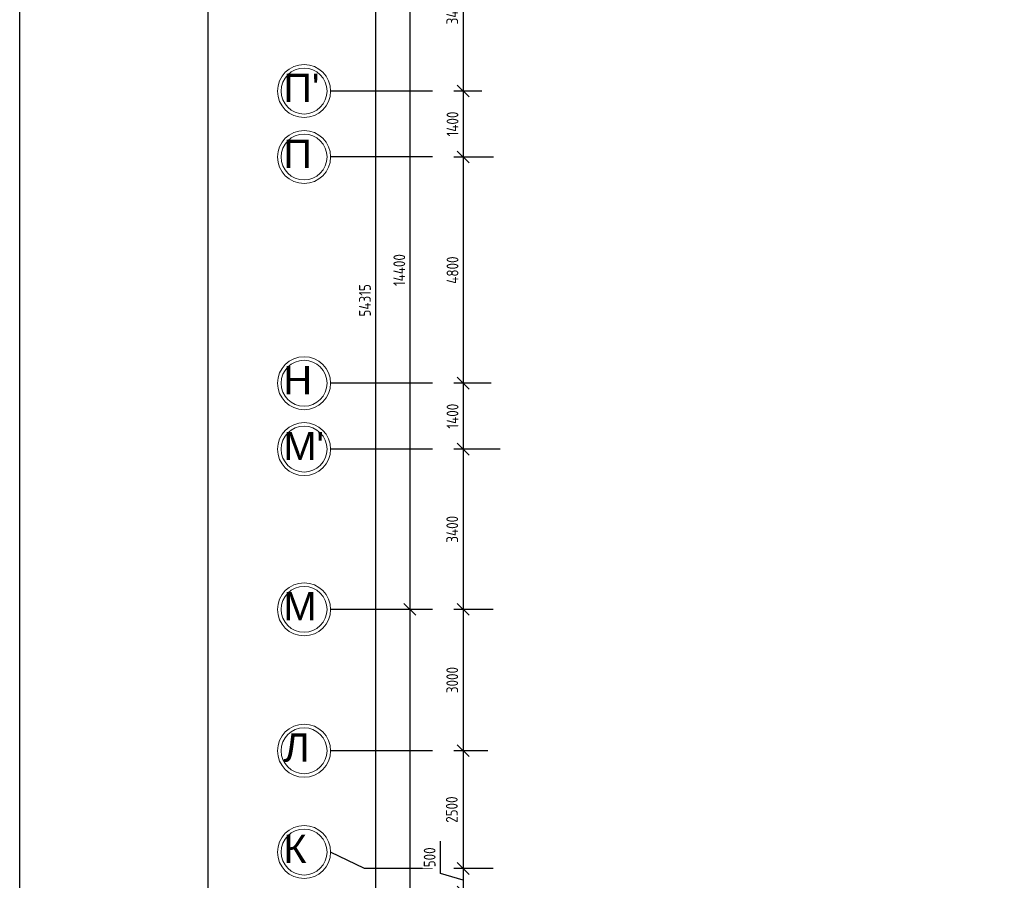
# Model space of a CAD drawing. Header units: millimetres. Extents: x 151654 to 877351, y 70322 to 154322.
# Tile 112 of 173: x 323817 to 344718, y 105704 to 123968. Entities that reach past the tile are written whole.
import ezdxf

# ---------------------------------------------------------------- set-up
doc = ezdxf.new("R2010")
doc.units = ezdxf.units.MM
doc.linetypes.add('ACAD_ISO04W100', pattern=[30, 24, -3, 0, -3])
doc.layers.add('os', color=253, linetype='Continuous')
doc.styles.get("Standard").update_dxf_attribs({"font": 'arial.ttf'})
doc.styles.add('ГОСТ 2.304', font='CS_Gost2304.shx')
doc.dimstyles.new('СПДС', dxfattribs={"dimscale": 100, "dimtxt": 2.5, "dimasz": 2.5, "dimexe": 2, "dimexo": 0.625, "dimgap": 1, "dimtad": 1, "dimdec": 0, "dimtxsty": 'ГОСТ 2.304', "dimblk": 'OBLIQUE', "dimblk1": 'OBLIQUE', "dimblk2": 'OBLIQUE', "dimcen": 2.5, "dimdle": 2, "dimadec": 0, "dimazin": 2, "dimtfac": 0.75, "dimtdec": 4, "dimtmove": 1, "dimatfit": 3, "dimfxl": 1, "dimtfill": 1, "dimtolj": 1, "dimarcsym": 1})

# ---------------------------------------------------------------- blocks, each defined once
blk = doc.blocks.new('_Oblique')
at = {"color": 0, "linetype": 'ByBlock', "lineweight": -2}
blk.add_line((-0.5, -0.5), (0.5, 0.5), dxfattribs=at)
blk = doc.blocks.new('*D1231')
at = {"color": 0, "lineweight": -2, "transparency": 16777216}
for p, q in [((333230, 126054), (333230, 122254)), ((333715, 125854), (333030, 125854)), ((333624, 122454), (333030, 122454))]:
    blk.add_line(p, q, dxfattribs=at)
at = {"color": 0, "lineweight": -2, "transparency": 16777216, "xscale": 250, "yscale": 250, "zscale": 250}
for p, rotation in [((333230, 125854), 90), ((333230, 122454), 270)]:
    blk.add_blockref('_Oblique', p, dxfattribs=dict(at, rotation=rotation))
at = {"color": 0, "transparency": 16777216, "insert": (332999, 124154), "char_height": 250, "attachment_point": 5, "rotation": 90, "style": 'ГОСТ 2.304', "bg_fill": 3, "box_fill_scale": 1.1, "bg_fill_color": 256, "bg_fill_true_color": 13158600, "bg_fill_transparency": 0}
blk.add_mtext('\\A1;3400', dxfattribs=at)
blk = doc.blocks.new('*D1232')
at = {"color": 0, "lineweight": -2, "transparency": 16777216}
for p, q in [((333230, 122654), (333230, 120854)), ((333624, 122454), (333030, 122454)), ((333876, 121054), (333030, 121054))]:
    blk.add_line(p, q, dxfattribs=at)
at = {"color": 0, "lineweight": -2, "transparency": 16777216, "xscale": 250, "yscale": 250, "zscale": 250}
for p, rotation in [((333230, 122454), 90), ((333230, 121054), 270)]:
    blk.add_blockref('_Oblique', p, dxfattribs=dict(at, rotation=rotation))
at = {"color": 0, "transparency": 16777216, "insert": (333005, 121754), "char_height": 250, "attachment_point": 5, "rotation": 90, "style": 'ГОСТ 2.304', "bg_fill": 3, "box_fill_scale": 1.1, "bg_fill_color": 256, "bg_fill_true_color": 13158600, "bg_fill_transparency": 0}
blk.add_mtext('\\A1;1400', dxfattribs=at)
blk = doc.blocks.new('*D1233')
at = {"color": 0, "lineweight": -2, "transparency": 16777216}
for p, q in [((333230, 121254), (333230, 116054)), ((333876, 121054), (333030, 121054)), ((333823, 116254), (333030, 116254))]:
    blk.add_line(p, q, dxfattribs=at)
at = {"color": 0, "lineweight": -2, "transparency": 16777216, "xscale": 250, "yscale": 250, "zscale": 250}
for p, rotation in [((333230, 121054), 90), ((333230, 116254), 270)]:
    blk.add_blockref('_Oblique', p, dxfattribs=dict(at, rotation=rotation))
at = {"color": 0, "transparency": 16777216, "insert": (333005, 118654), "char_height": 250, "attachment_point": 5, "rotation": 90, "style": 'ГОСТ 2.304', "bg_fill": 3, "box_fill_scale": 1.1, "bg_fill_color": 256, "bg_fill_true_color": 13158600, "bg_fill_transparency": 0}
blk.add_mtext('\\A1;4800', dxfattribs=at)
blk = doc.blocks.new('*D1234')
at = {"color": 0, "lineweight": -2, "transparency": 16777216}
for p, q in [((333230, 116454), (333230, 114654)), ((333823, 116254), (333030, 116254)), ((334016, 114854), (333030, 114854))]:
    blk.add_line(p, q, dxfattribs=at)
at = {"color": 0, "lineweight": -2, "transparency": 16777216, "xscale": 250, "yscale": 250, "zscale": 250}
for p, rotation in [((333230, 116254), 90), ((333230, 114854), 270)]:
    blk.add_blockref('_Oblique', p, dxfattribs=dict(at, rotation=rotation))
at = {"color": 0, "transparency": 16777216, "insert": (333005, 115554), "char_height": 250, "attachment_point": 5, "rotation": 90, "style": 'ГОСТ 2.304', "bg_fill": 3, "box_fill_scale": 1.1, "bg_fill_color": 256, "bg_fill_true_color": 13158600, "bg_fill_transparency": 0}
blk.add_mtext('\\A1;1400', dxfattribs=at)
blk = doc.blocks.new('*D1235')
at = {"color": 0, "lineweight": -2, "transparency": 16777216}
for p, q in [((333230, 115054), (333230, 111254)), ((334016, 114854), (333030, 114854)), ((333867, 111454), (333030, 111454))]:
    blk.add_line(p, q, dxfattribs=at)
at = {"color": 0, "lineweight": -2, "transparency": 16777216, "xscale": 250, "yscale": 250, "zscale": 250}
for p, rotation in [((333230, 114854), 90), ((333230, 111454), 270)]:
    blk.add_blockref('_Oblique', p, dxfattribs=dict(at, rotation=rotation))
at = {"color": 0, "transparency": 16777216, "insert": (332999, 113154), "char_height": 250, "attachment_point": 5, "rotation": 90, "style": 'ГОСТ 2.304', "bg_fill": 3, "box_fill_scale": 1.1, "bg_fill_color": 256, "bg_fill_true_color": 13158600, "bg_fill_transparency": 0}
blk.add_mtext('\\A1;3400', dxfattribs=at)
blk = doc.blocks.new('*D1236')
at = {"color": 0, "lineweight": -2, "transparency": 16777216}
for p, q in [((333230, 111654), (333230, 108254)), ((333867, 111454), (333030, 111454)), ((333754, 108454), (333030, 108454))]:
    blk.add_line(p, q, dxfattribs=at)
at = {"color": 0, "lineweight": -2, "transparency": 16777216, "xscale": 250, "yscale": 250, "zscale": 250}
for p, rotation in [((333230, 111454), 90), ((333230, 108454), 270)]:
    blk.add_blockref('_Oblique', p, dxfattribs=dict(at, rotation=rotation))
at = {"color": 0, "transparency": 16777216, "insert": (332999, 109954), "char_height": 250, "attachment_point": 5, "rotation": 90, "style": 'ГОСТ 2.304', "bg_fill": 3, "box_fill_scale": 1.1, "bg_fill_color": 256, "bg_fill_true_color": 13158600, "bg_fill_transparency": 0}
blk.add_mtext('\\A1;3000', dxfattribs=at)
blk = doc.blocks.new('*D1237')
at = {"color": 0, "lineweight": -2, "transparency": 16777216}
for p, q in [((333230, 108654), (333230, 105754)), ((333754, 108454), (333030, 108454)), ((333866, 105954), (333030, 105954))]:
    blk.add_line(p, q, dxfattribs=at)
at = {"color": 0, "lineweight": -2, "transparency": 16777216, "xscale": 250, "yscale": 250, "zscale": 250}
for p, rotation in [((333230, 108454), 90), ((333230, 105954), 270)]:
    blk.add_blockref('_Oblique', p, dxfattribs=dict(at, rotation=rotation))
at = {"color": 0, "transparency": 16777216, "insert": (332990, 107204), "char_height": 250, "attachment_point": 5, "rotation": 90, "style": 'ГОСТ 2.304', "bg_fill": 3, "box_fill_scale": 1.1, "bg_fill_color": 256, "bg_fill_true_color": 13158600, "bg_fill_transparency": 0}
blk.add_mtext('\\A1;2500', dxfattribs=at)
blk = doc.blocks.new('*D1238')
at = {"color": 0, "lineweight": -2, "transparency": 16777216}
for p, q in [((332749, 105849), (332749, 106536)), ((333230, 106154), (333230, 105254)), ((333230, 105704), (332749, 105849)), ((333866, 105954), (333030, 105954)), ((333717, 105454), (333030, 105454))]:
    blk.add_line(p, q, dxfattribs=at)
at = {"color": 0, "lineweight": -2, "transparency": 16777216, "xscale": 250, "yscale": 250, "zscale": 250}
for p, rotation in [((333230, 105954), 90), ((333230, 105454), 270)]:
    blk.add_blockref('_Oblique', p, dxfattribs=dict(at, rotation=rotation))
at = {"color": 0, "transparency": 16777216, "insert": (332519, 106192), "char_height": 250, "attachment_point": 5, "rotation": 90, "style": 'ГОСТ 2.304', "bg_fill": 3, "box_fill_scale": 1.1, "bg_fill_color": 256, "bg_fill_true_color": 13158600, "bg_fill_transparency": 0}
blk.add_mtext('\\A1;500', dxfattribs=at)
blk = doc.blocks.new('*D1278')
at = {"color": 0, "lineweight": -2, "transparency": 16777216}
for p, q in [((332100, 126054), (332100, 111254)), ((331964, 125854), (332300, 125854)), ((332501, 111454), (331900, 111454))]:
    blk.add_line(p, q, dxfattribs=at)
at = {"color": 0, "lineweight": -2, "transparency": 16777216, "xscale": 250, "yscale": 250, "zscale": 250}
for p, rotation in [((332100, 125854), 90), ((332100, 111454), 270)]:
    blk.add_blockref('_Oblique', p, dxfattribs=dict(at, rotation=rotation))
at = {"color": 0, "transparency": 16777216, "insert": (331875, 118654), "char_height": 250, "attachment_point": 5, "rotation": 90, "style": 'ГОСТ 2.304', "bg_fill": 3, "box_fill_scale": 1.1, "bg_fill_color": 256, "bg_fill_true_color": 13158600, "bg_fill_transparency": 0}
blk.add_mtext('\\A1;14400', dxfattribs=at)
blk = doc.blocks.new('*D1244')
at = {"color": 0, "lineweight": -2, "transparency": 16777216}
for p, q in [((332100, 111654), (332100, 92254)), ((332501, 111454), (331900, 111454)), ((332477, 92454), (331900, 92454))]:
    blk.add_line(p, q, dxfattribs=at)
at = {"color": 0, "lineweight": -2, "transparency": 16777216, "xscale": 250, "yscale": 250, "zscale": 250}
for p, rotation in [((332100, 111454), 90), ((332100, 92454), 270)]:
    blk.add_blockref('_Oblique', p, dxfattribs=dict(at, rotation=rotation))
at = {"color": 0, "transparency": 16777216, "insert": (331868, 101954), "char_height": 250, "attachment_point": 5, "rotation": 90, "style": 'ГОСТ 2.304', "bg_fill": 3, "box_fill_scale": 1.1, "bg_fill_color": 256, "bg_fill_true_color": 13158600, "bg_fill_transparency": 0}
blk.add_mtext('\\A1;19000', dxfattribs=at)
blk = doc.blocks.new('*D1279')
at = {"color": 0, "lineweight": -2, "transparency": 16777216}
for p, q in [((331377, 90654), (331377, 145369)), ((331221, 145169), (331577, 145169)), ((331221, 90854), (331577, 90854))]:
    blk.add_line(p, q, dxfattribs=at)
at = {"color": 0, "lineweight": -2, "transparency": 16777216, "xscale": 250, "yscale": 250, "zscale": 250}
for p, rotation in [((331377, 145169), 90), ((331377, 90854), 270)]:
    blk.add_blockref('_Oblique', p, dxfattribs=dict(at, rotation=rotation))
at = {"color": 0, "transparency": 16777216, "insert": (331146, 118012), "char_height": 250, "attachment_point": 5, "rotation": 90, "style": 'ГОСТ 2.304', "bg_fill": 3, "box_fill_scale": 1.1, "bg_fill_color": 256, "bg_fill_true_color": 13158600, "bg_fill_transparency": 0}
blk.add_mtext('\\A1;54315', dxfattribs=at)

msp = doc.modelspace()

# ---------------------------------------------------------------- linework, layer by layer
at = {"color": 5, "lineweight": 30}
msp.add_lwpolyline([(323816.9, 70322.5), (323816.9, 154322.5), (442616.9, 154322.5), (442616.9, 70322.5)], close=True, dxfattribs=at)
msp.add_lwpolyline([(327816.9, 71522.5), (327816.9, 153122.5), (441416.9, 153122.5), (441416.9, 71522.5)], close=True)
at = {"layer": 'os'}
for p, q in [((331901.6, 122454.5), (330415.7, 122454.5)), ((331901.6, 121054.5), (330415.7, 121054.5)), ((331901.6, 116254.5), (330415.7, 116254.5)), ((331901.6, 114854.5), (330415.7, 114854.5)), ((331901.6, 111454.5), (330415.7, 111454.5)), ((331901.6, 108454.5), (330415.7, 108454.5)), ((331901.6, 105954.5), (331136.5, 105954.5))]:
    msp.add_line(p, q, dxfattribs=at)
at = {"layer": 'os', "linetype": 'ACAD_ISO04W100', "ltscale": 40}
for p, q in [((332581.2, 122454.5), (331901.6, 122454.5)), ((332581.2, 121054.5), (331901.6, 121054.5)), ((332581.2, 116254.5), (331901.6, 116254.5)), ((332581.2, 114854.5), (331901.6, 114854.5)), ((332581.2, 111454.5), (331901.6, 111454.5)), ((332581.2, 108454.5), (331901.6, 108454.5)), ((332581.2, 105954.5), (331901.6, 105954.5))]:
    msp.add_line(p, q, dxfattribs=at)
at = {"layer": 'os', "color": 0}
msp.add_lwpolyline([(331136.5, 105954.5), (330415.7, 106304.5)], dxfattribs=at)
at = {"layer": 'os', "color": 0, "lineweight": 0}
for centre, radius in [((329853.2, 122454.5), 562.5), ((329853.2, 122454.5), 487.5), ((329853.2, 121054.5), 562.5), ((329853.2, 121054.5), 487.5), ((329853.2, 116254.5), 562.5), ((329853.2, 116254.5), 487.5), ((329853.2, 114854.5), 562.5), ((329853.2, 114854.5), 487.5), ((329853.2, 111454.5), 562.5), ((329853.2, 111454.5), 487.5), ((329853.2, 108454.5), 562.5), ((329853.2, 108454.5), 487.5), ((329853.2, 106304.5), 562.5), ((329853.2, 106304.5), 487.5)]:
    msp.add_circle(centre, radius, dxfattribs=at)

# ---------------------------------------------------------------- texts
at = {"ltscale": 50}
for s, p in [("П'", (329418, 122220.9)), ('П', (329418, 120820.9)), ('Н', (329418, 116020.9)), ("М'", (329418, 114620.9)), ('М', (329418, 111220.9)), ('Л', (329418, 108220.9)), ('К', (329418, 106070.9))]:
    msp.add_text(s, height=600, dxfattribs=at).set_placement(p)

# ---------------------------------------------------------------- next in the draw order: dimensions: what is measured, and where the dimension line sits
for base, p1, p2, picture, middle in [((331376.5, 145169.5), (331158.7, 90854.5), (331158.7, 145169.5), '*D1279', (331146.3, 118012)), ((332100.2, 111454.5), (331901.6, 125854.5), (332563.2, 111454.5), '*D1278', (331875.2, 118654.5)), ((333229.5, 122454.5), (333777.9, 125854.5), (333686.9, 122454.5), '*D1231', (332999.3, 124154.5))]:
    dim = msp.add_linear_dim(base=base, p1=p1, p2=p2, angle=90, dimstyle='СПДС')
    dim.commit()
    dim.dimension.update_dxf_attribs({"geometry": picture, "text_midpoint": middle})

# ---------------------------------------------------------------- next in the draw order: dimensions: what is measured, and where the dimension line sits
dim = msp.add_linear_dim(base=(333229.5, 121054.5), p1=(333686.9, 122454.5), p2=(333939, 121054.5), angle=90, dimstyle='СПДС')
dim.commit()
dim.dimension.update_dxf_attribs({"geometry": '*D1232', "text_midpoint": (333004.5, 121754.5)})

# ---------------------------------------------------------------- next in the draw order: dimensions: what is measured, and where the dimension line sits
dim = msp.add_linear_dim(base=(333229.5, 116254.5), p1=(333939, 121054.5), p2=(333885.6, 116254.5), angle=90, dimstyle='СПДС')
dim.commit()
dim.dimension.update_dxf_attribs({"geometry": '*D1233', "text_midpoint": (333004.5, 118654.5)})

# ---------------------------------------------------------------- next in the draw order: dimensions: what is measured, and where the dimension line sits
dim = msp.add_linear_dim(base=(333229.5, 114854.5), p1=(333885.6, 116254.5), p2=(334078.7, 114854.5), angle=90, dimstyle='СПДС')
dim.commit()
dim.dimension.update_dxf_attribs({"geometry": '*D1234', "text_midpoint": (333004.5, 115554.5)})

# ---------------------------------------------------------------- next in the draw order: dimensions: what is measured, and where the dimension line sits
dim = msp.add_linear_dim(base=(333229.5, 111454.5), p1=(334078.7, 114854.5), p2=(333929.2, 111454.5), angle=90, dimstyle='СПДС')
dim.commit()
dim.dimension.update_dxf_attribs({"geometry": '*D1235', "text_midpoint": (332999.3, 113154.5)})

# ---------------------------------------------------------------- next in the draw order: dimensions: what is measured, and where the dimension line sits
dim = msp.add_linear_dim(base=(333229.5, 108454.5), p1=(333929.2, 111454.5), p2=(333816.5, 108454.5), angle=90, dimstyle='СПДС')
dim.commit()
dim.dimension.update_dxf_attribs({"geometry": '*D1236', "text_midpoint": (332999.3, 109954.5)})

# ---------------------------------------------------------------- next in the draw order: dimensions: what is measured, and where the dimension line sits
dim = msp.add_linear_dim(base=(333229.5, 105954.5), p1=(333816.5, 108454.5), p2=(333928.6, 105954.5), angle=90, dimstyle='СПДС')
dim.commit()
dim.dimension.update_dxf_attribs({"geometry": '*D1237', "text_midpoint": (332989.7, 107204.5)})

# ---------------------------------------------------------------- next in the draw order: dimensions: what is measured, and where the dimension line sits
dim = msp.add_linear_dim(base=(333229.5, 105454.5), p1=(333928.6, 105954.5), p2=(333779.1, 105454.5), angle=90, dimstyle='СПДС')
dim.commit()
dim.dimension.update_dxf_attribs({"geometry": '*D1238', "text_midpoint": (332519.2, 105948.6)})

# ---------------------------------------------------------------- next in the draw order: dimensions: what is measured, and where the dimension line sits
dim = msp.add_linear_dim(base=(332100.2, 92454.5), p1=(332563.2, 111454.5), p2=(332539, 92454.5), angle=90, dimstyle='СПДС')
dim.commit()
dim.dimension.update_dxf_attribs({"geometry": '*D1244', "text_midpoint": (331868, 101954.5)})

doc.saveas('drawing.dxf')
